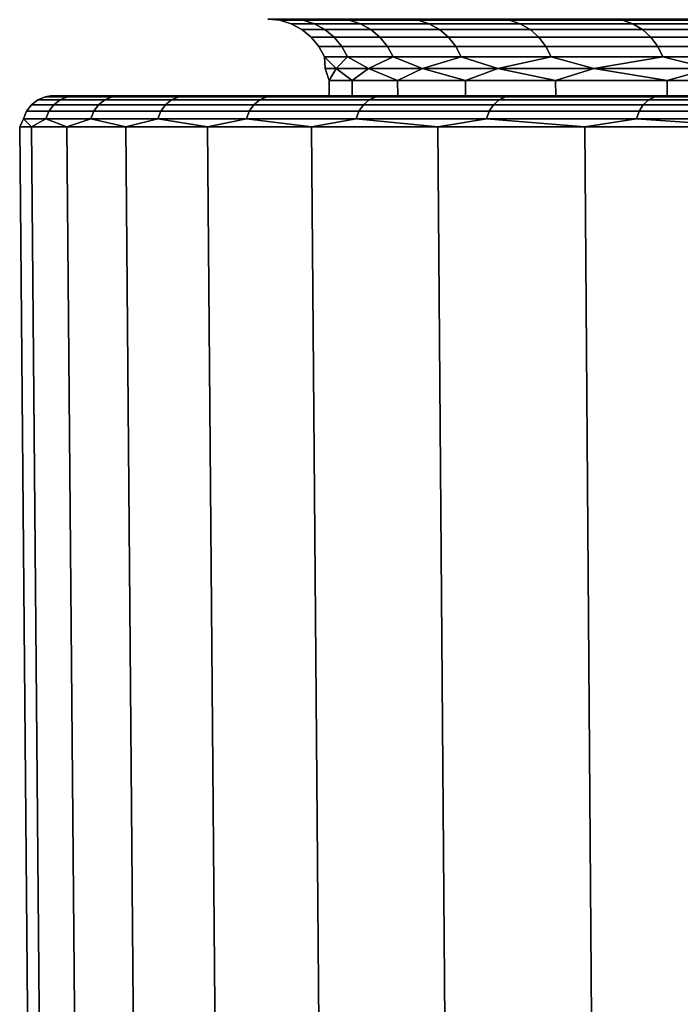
# Model space of a CAD drawing. Header units: metres. Extents: x -109 to 109, y -100 to 76.
# Tile 98 of 256: x -25 to -20.69, y -69.62 to -63.2. Entities that reach past the tile are written whole.
import ezdxf

# ---------------------------------------------------------------- set-up
doc = ezdxf.new("R2010")
doc.units = ezdxf.units.M
doc.layers.add('solid_21062310', color=7, linetype='CONTINUOUS')

msp = doc.modelspace()

# ---------------------------------------------------------------- linework, layer by layer
at = {"layer": 'solid_21062310'}
for points in [[(-23.303511, -63.207596, -3.558331), (-23.15238, -63.207596, -1.686223), (-23.229164, -63.200001, -1.675031), (-23.380997, -63.200001, -3.554597)], [(-23.303511, -63.207596, -5.43653), (-23.303511, -63.207596, -3.558331), (-23.380997, -63.200001, -3.554597), (-23.380997, -63.200001, -5.440253)], [(-23.303511, -63.207596, -5.43653), (-23.380997, -63.200001, -5.440253), (-23.229164, -63.200001, -7.31982), (-23.15238, -63.207596, -7.308639)], [(-23.303511, -63.207596, -5.43653), (-23.15238, -63.207596, -7.308639), (-23.077791, -63.230297, -7.299582), (-23.228436, -63.230297, -5.433505)], [(-23.303511, -63.207596, -3.558331), (-23.303511, -63.207596, -5.43653), (-23.228436, -63.230297, -5.433505), (-23.228436, -63.230297, -3.561357)], [(-23.15238, -63.207596, -1.686223), (-23.303511, -63.207596, -3.558331), (-23.228436, -63.230297, -3.561357), (-23.077791, -63.230297, -1.69528)], [(-23.15238, -63.207596, -1.686223), (-22.851095, -63.207596, 0.167654), (-22.926468, -63.200001, 0.18627), (-23.229164, -63.200001, -1.675031)], [(-23.15238, -63.207596, -7.308639), (-23.229164, -63.200001, -7.31982), (-22.92647, -63.200001, -9.181121), (-22.851095, -63.207596, -9.162516)], [(-23.228436, -63.230297, -5.433505), (-23.077791, -63.230297, -7.299582), (-23.009039, -63.267239, -7.291234), (-23.159235, -63.267239, -5.430716)], [(-23.228436, -63.230297, -3.561357), (-23.228436, -63.230297, -5.433505), (-23.159235, -63.267239, -5.430716), (-23.159235, -63.267239, -3.564146)], [(-23.077791, -63.230297, -1.69528), (-23.228436, -63.230297, -3.561357), (-23.159235, -63.267239, -3.564146), (-23.009039, -63.267239, -1.703628)], [(-23.15238, -63.207596, -7.308639), (-22.851095, -63.207596, -9.162516), (-22.777477, -63.230297, -9.147486), (-23.077791, -63.230297, -7.299582)], [(-22.851095, -63.207596, 0.167654), (-23.15238, -63.207596, -1.686223), (-23.077791, -63.230297, -1.69528), (-22.777477, -63.230297, 0.152624)], [(-23.077791, -63.230297, -7.299582), (-22.777477, -63.230297, -9.147486), (-22.70962, -63.267239, -9.133633), (-23.009039, -63.267239, -7.291234)], [(-22.777477, -63.230297, 0.152624), (-23.077791, -63.230297, -1.69528), (-23.009039, -63.267239, -1.703628), (-22.70962, -63.267239, 0.138771)], [(-22.851095, -63.207596, -9.162516), (-22.92647, -63.200001, -9.181121), (-22.474894, -63.200001, -11.011961), (-22.401613, -63.207596, -10.986137)], [(-22.851095, -63.207596, 0.167654), (-22.401613, -63.207596, 1.991275), (-22.47489, -63.200001, 2.01711), (-22.926468, -63.200001, 0.18627)], [(-22.851095, -63.207596, -9.162516), (-22.401613, -63.207596, -10.986137), (-22.329443, -63.230297, -10.965233), (-22.777477, -63.230297, -9.147486)], [(-22.401613, -63.207596, 1.991275), (-22.851095, -63.207596, 0.167654), (-22.777477, -63.230297, 0.152624), (-22.329443, -63.230297, 1.970371)], [(-22.777477, -63.230297, -9.147486), (-22.329443, -63.230297, -10.965233), (-22.26292, -63.267239, -10.945965), (-22.70962, -63.267239, -9.133633)], [(-22.329443, -63.230297, 1.970371), (-22.777477, -63.230297, 0.152624), (-22.70962, -63.267239, 0.138771), (-22.26292, -63.267239, 1.951103)], [(-22.401613, -63.207596, -10.986137), (-22.474894, -63.200001, -11.011961), (-21.877384, -63.200001, -12.800441), (-21.806847, -63.207596, -12.767677)], [(-22.401613, -63.207596, 1.991275), (-21.806847, -63.207596, 3.772815), (-21.87738, -63.200001, 3.805589), (-22.47489, -63.200001, 2.01711)], [(-22.401613, -63.207596, -10.986137), (-21.806847, -63.207596, -12.767677), (-21.736593, -63.230297, -12.741034), (-22.329443, -63.230297, -10.965233)], [(-21.806847, -63.207596, 3.772815), (-22.401613, -63.207596, 1.991275), (-22.329443, -63.230297, 1.970371), (-21.736593, -63.230297, 3.746171)], [(-22.329443, -63.230297, -10.965233), (-21.736593, -63.230297, -12.741034), (-21.671837, -63.267239, -12.716475), (-22.26292, -63.267239, -10.945965)], [(-21.736593, -63.230297, 3.746171), (-22.329443, -63.230297, 1.970371), (-22.26292, -63.267239, 1.951103), (-21.671837, -63.267239, 3.721613)], [(-21.806847, -63.207596, -12.767677), (-21.877384, -63.200001, -12.800441), (-21.13781, -63.200001, -14.535008), (-21.070656, -63.207596, -14.495582)], [(-21.806847, -63.207596, 3.772815), (-21.070656, -63.207596, 5.50072), (-21.137804, -63.200001, 5.540157), (-21.87738, -63.200001, 3.805589)], [(-21.806847, -63.207596, -12.767677), (-21.070656, -63.207596, -14.495582), (-21.002773, -63.230297, -14.463371), (-21.736593, -63.230297, -12.741034)], [(-21.070656, -63.207596, 5.50072), (-21.806847, -63.207596, 3.772815), (-21.736593, -63.230297, 3.746171), (-21.002773, -63.230297, 5.468509)], [(-21.736593, -63.230297, -12.741034), (-21.002773, -63.230297, -14.463371), (-20.940205, -63.267239, -14.433681), (-21.671837, -63.267239, -12.716475)], [(-21.002773, -63.230297, 5.468509), (-21.736593, -63.230297, 3.746171), (-21.671837, -63.267239, 3.721613), (-20.940205, -63.267239, 5.438819)], [(-21.070656, -63.207596, -14.495582), (-21.13781, -63.200001, -14.535008), (-20.260929, -63.200001, -16.20447), (-20.197813, -63.207596, -16.158644)], [(-21.070656, -63.207596, 5.50072), (-20.197813, -63.207596, 7.163782), (-20.260923, -63.200001, 7.209619), (-21.137804, -63.200001, 5.540157)], [(-21.070656, -63.207596, -14.495582), (-20.197813, -63.207596, -16.158644), (-20.132744, -63.230297, -16.121077), (-21.002773, -63.230297, -14.463371)], [(-20.197813, -63.207596, 7.163782), (-21.070656, -63.207596, 5.50072), (-21.002773, -63.230297, 5.468509), (-20.132744, -63.230297, 7.126214)], [(-21.002773, -63.230297, -14.463371), (-20.132744, -63.230297, -16.121077), (-20.072765, -63.267239, -16.086447), (-20.940205, -63.267239, -14.433681)], [(-20.132744, -63.230297, 7.126214), (-21.002773, -63.230297, 5.468509), (-20.940205, -63.267239, 5.438819), (-20.072765, -63.267239, 7.091586)], [(-23.159235, -63.267239, -5.430716), (-23.009039, -63.267239, -7.291234), (-22.948772, -63.31699, -7.283916), (-23.098576, -63.31699, -5.428272)], [(-23.159235, -63.267239, -3.564146), (-23.159235, -63.267239, -5.430716), (-23.098576, -63.31699, -5.428272), (-23.098576, -63.31699, -3.56659)], [(-23.009039, -63.267239, -1.703628), (-23.159235, -63.267239, -3.564146), (-23.098576, -63.31699, -3.56659), (-22.948772, -63.31699, -1.710945)], [(-23.098576, -63.31699, -5.428272), (-22.948772, -63.31699, -7.283916), (-22.899311, -63.37764, -7.277911), (-23.048792, -63.37764, -5.426265)], [(-23.098576, -63.31699, -3.56659), (-23.098576, -63.31699, -5.428272), (-23.048792, -63.37764, -5.426265), (-23.048792, -63.37764, -3.568596)], [(-22.948772, -63.31699, -1.710945), (-23.098576, -63.31699, -3.56659), (-23.048792, -63.37764, -3.568596), (-22.899311, -63.37764, -1.716951)], [(-23.009039, -63.267239, -7.291234), (-22.70962, -63.267239, -9.133633), (-22.650137, -63.31699, -9.12149), (-22.948772, -63.31699, -7.283916)], [(-22.70962, -63.267239, 0.138771), (-23.009039, -63.267239, -1.703628), (-22.948772, -63.31699, -1.710945), (-22.650139, -63.31699, 0.126628)], [(-22.948772, -63.31699, -7.283916), (-22.650137, -63.31699, -9.12149), (-22.60132, -63.37764, -9.111524), (-22.899311, -63.37764, -7.277911)], [(-22.650139, -63.31699, 0.126628), (-22.948772, -63.31699, -1.710945), (-22.899311, -63.37764, -1.716951), (-22.60132, -63.37764, 0.116662)], [(-22.70962, -63.267239, -9.133633), (-22.26292, -63.267239, -10.945965), (-22.204609, -63.31699, -10.929074), (-22.650137, -63.31699, -9.12149)], [(-22.26292, -63.267239, 1.951103), (-22.70962, -63.267239, 0.138771), (-22.650139, -63.31699, 0.126628), (-22.204609, -63.31699, 1.934212)], [(-22.204609, -63.31699, 1.934212), (-22.650139, -63.31699, 0.126628), (-22.60132, -63.37764, 0.116662), (-22.156752, -63.37764, 1.92035)], [(-22.650137, -63.31699, -9.12149), (-22.204609, -63.31699, -10.929074), (-22.156752, -63.37764, -10.915212), (-22.60132, -63.37764, -9.111524)], [(-22.26292, -63.267239, -10.945965), (-21.671837, -63.267239, -12.716475), (-21.615074, -63.31699, -12.694947), (-22.204609, -63.31699, -10.929074)], [(-21.671837, -63.267239, 3.721613), (-22.26292, -63.267239, 1.951103), (-22.204609, -63.31699, 1.934212), (-21.615074, -63.31699, 3.700085)], [(-22.204609, -63.31699, -10.929074), (-21.615074, -63.31699, -12.694947), (-21.568487, -63.37764, -12.677279), (-22.156752, -63.37764, -10.915212)], [(-21.615074, -63.31699, 3.700085), (-22.204609, -63.31699, 1.934212), (-22.156752, -63.37764, 1.92035), (-21.568487, -63.37764, 3.682417)], [(-21.671837, -63.267239, -12.716475), (-20.940205, -63.267239, -14.433681), (-20.885357, -63.31699, -14.407656), (-21.615074, -63.31699, -12.694947)], [(-20.940205, -63.267239, 5.438819), (-21.671837, -63.267239, 3.721613), (-21.615074, -63.31699, 3.700085), (-20.885357, -63.31699, 5.412794)], [(-21.615074, -63.31699, -12.694947), (-20.885357, -63.31699, -14.407656), (-20.840342, -63.37764, -14.386296), (-21.568487, -63.37764, -12.677279)], [(-20.885357, -63.31699, 5.412794), (-21.615074, -63.31699, 3.700085), (-21.568487, -63.37764, 3.682417), (-20.840342, -63.37764, 5.391435)], [(-20.940205, -63.267239, -14.433681), (-20.072765, -63.267239, -16.086447), (-20.020189, -63.31699, -16.056093), (-20.885357, -63.31699, -14.407656)], [(-20.072765, -63.267239, 7.091586), (-20.940205, -63.267239, 5.438819), (-20.885357, -63.31699, 5.412794), (-20.020189, -63.31699, 7.061231)], [(-20.885357, -63.31699, -14.407656), (-20.020189, -63.31699, -16.056093), (-19.977041, -63.37764, -16.031181), (-20.840342, -63.37764, -14.386296)], [(-20.020189, -63.31699, 7.061231), (-20.885357, -63.31699, 5.412794), (-20.840342, -63.37764, 5.391435), (-19.977041, -63.37764, 7.036319)], [(-23.048792, -63.37764, -5.426265), (-22.899311, -63.37764, -7.277911), (-22.86256, -63.446854, -7.273448), (-23.011801, -63.446854, -5.424775)], [(-23.048792, -63.37764, -3.568596), (-23.048792, -63.37764, -5.426265), (-23.011801, -63.446854, -5.424775), (-23.011801, -63.446854, -3.570087)], [(-22.899311, -63.37764, -1.716951), (-23.048792, -63.37764, -3.568596), (-23.011801, -63.446854, -3.570087), (-22.86256, -63.446854, -1.721413)], [(-22.899311, -63.37764, -7.277911), (-22.60132, -63.37764, -9.111524), (-22.565048, -63.446854, -9.104118), (-22.86256, -63.446854, -7.273448)], [(-22.60132, -63.37764, 0.116662), (-22.899311, -63.37764, -1.716951), (-22.86256, -63.446854, -1.721413), (-22.565048, -63.446854, 0.109256)], [(-22.60132, -63.37764, -9.111524), (-22.156752, -63.37764, -10.915212), (-22.121191, -63.446854, -10.904912), (-22.565048, -63.446854, -9.104118)], [(-22.156752, -63.37764, 1.92035), (-22.60132, -63.37764, 0.116662), (-22.565048, -63.446854, 0.109256), (-22.121191, -63.446854, 1.91005)], [(-22.156752, -63.37764, -10.915212), (-21.568487, -63.37764, -12.677279), (-21.533871, -63.446854, -12.664151), (-22.121191, -63.446854, -10.904912)], [(-21.568487, -63.37764, 3.682417), (-22.156752, -63.37764, 1.92035), (-22.121191, -63.446854, 1.91005), (-21.533871, -63.446854, 3.669289)], [(-21.568487, -63.37764, -12.677279), (-20.840342, -63.37764, -14.386296), (-20.806896, -63.446854, -14.370425), (-21.533871, -63.446854, -12.664151)], [(-20.840342, -63.37764, 5.391435), (-21.568487, -63.37764, 3.682417), (-21.533871, -63.446854, 3.669289), (-20.806896, -63.446854, 5.375564)], [(-20.840342, -63.37764, -14.386296), (-19.977041, -63.37764, -16.031181), (-19.944979, -63.446854, -16.012671), (-20.806896, -63.446854, -14.370425)], [(-19.977041, -63.37764, 7.036319), (-20.840342, -63.37764, 5.391435), (-20.806896, -63.446854, 5.375564), (-19.944979, -63.446854, 7.017808)], [(-23.011801, -63.446854, -5.424775), (-22.93676, -63.521965, -6.302593), (-23.007687, -63.521965, -4.497431)], [(-23.011801, -63.446854, -5.424775), (-22.86256, -63.446854, -7.273448), (-22.93676, -63.521965, -6.302593)], [(-23.011801, -63.446854, -3.570087), (-23.007687, -63.521965, -4.497431), (-22.93676, -63.521965, -2.692269)], [(-23.011801, -63.446854, -3.570087), (-23.011801, -63.446854, -5.424775), (-23.007687, -63.521965, -4.497431)], [(-22.86256, -63.446854, -1.721413), (-23.011801, -63.446854, -3.570087), (-22.93676, -63.521965, -2.692269)], [(-22.86256, -63.446854, -7.273448), (-22.724422, -63.521965, -8.096626), (-22.93676, -63.521965, -6.302593)], [(-22.86256, -63.446854, -1.721413), (-22.93676, -63.521965, -2.692269), (-22.724422, -63.521965, -0.898236)], [(-22.86256, -63.446854, -7.273448), (-22.565048, -63.446854, -9.104118), (-22.724422, -63.521965, -8.096626)], [(-22.565048, -63.446854, 0.109256), (-22.86256, -63.446854, -1.721413), (-22.724422, -63.521965, -0.898236)], [(-22.565048, -63.446854, -9.104118), (-22.371983, -63.521965, -9.868468), (-22.724422, -63.521965, -8.096626)], [(-22.565048, -63.446854, 0.109256), (-22.724422, -63.521965, -0.898236), (-22.371983, -63.521965, 0.873607)], [(-22.565048, -63.446854, -9.104118), (-22.121191, -63.446854, -10.904912), (-22.371983, -63.521965, -9.868468)], [(-22.121191, -63.446854, 1.91005), (-22.565048, -63.446854, 0.109256), (-22.371983, -63.521965, 0.873607)], [(-22.121191, -63.446854, -10.904912), (-21.881609, -63.521965, -11.607197), (-22.371983, -63.521965, -9.868468)], [(-22.121191, -63.446854, 1.91005), (-22.371983, -63.521965, 0.873607), (-21.881609, -63.521965, 2.612335)], [(-22.121191, -63.446854, -10.904912), (-21.533871, -63.446854, -12.664151), (-21.881609, -63.521965, -11.607197)], [(-21.533871, -63.446854, 3.669289), (-22.121191, -63.446854, 1.91005), (-21.881609, -63.521965, 2.612335)], [(-21.533871, -63.446854, -12.664151), (-21.25633, -63.521965, -13.302091), (-21.881609, -63.521965, -11.607197)], [(-21.533871, -63.446854, 3.669289), (-21.881609, -63.521965, 2.612335), (-21.25633, -63.521965, 4.30723)], [(-21.533871, -63.446854, -12.664151), (-20.806896, -63.446854, -14.370425), (-21.25633, -63.521965, -13.302091)], [(-20.806896, -63.446854, 5.375564), (-21.533871, -63.446854, 3.669289), (-21.25633, -63.521965, 4.30723)], [(-20.806896, -63.446854, -14.370425), (-20.499998, -63.521965, -14.942701), (-21.25633, -63.521965, -13.302091)], [(-20.806896, -63.446854, 5.375564), (-21.25633, -63.521965, 4.30723), (-20.499998, -63.521965, 5.94784)], [(-20.806896, -63.446854, -14.370425), (-19.944979, -63.446854, -16.012671), (-20.499998, -63.521965, -14.942701)], [(-19.944979, -63.446854, 7.017808), (-20.806896, -63.446854, 5.375564), (-20.499998, -63.521965, 5.94784)], [(-23.007687, -63.521965, -4.497431), (-22.981346, -63.599998, -5.423547), (-22.981346, -63.599998, -3.571314)], [(-23.007687, -63.521965, -4.497431), (-22.93676, -63.521965, -6.302593), (-22.981346, -63.599998, -5.423547)], [(-22.93676, -63.521965, -2.692269), (-23.007687, -63.521965, -4.497431), (-22.981346, -63.599998, -3.571314)], [(-22.93676, -63.521965, -6.302593), (-22.832304, -63.599998, -7.269774), (-22.981346, -63.599998, -5.423547)], [(-22.93676, -63.521965, -2.692269), (-22.981346, -63.599998, -3.571314), (-22.832304, -63.599998, -1.725088)], [(-22.93676, -63.521965, -6.302593), (-22.724422, -63.521965, -8.096626), (-22.832304, -63.599998, -7.269774)], [(-22.724422, -63.521965, -0.898236), (-22.93676, -63.521965, -2.692269), (-22.832304, -63.599998, -1.725088)], [(-22.724422, -63.521965, -8.096626), (-22.535185, -63.599998, -9.098022), (-22.832304, -63.599998, -7.269774)], [(-22.724422, -63.521965, -0.898236), (-22.832304, -63.599998, -1.725088), (-22.535185, -63.599998, 0.10316)], [(-22.724422, -63.521965, -8.096626), (-22.371983, -63.521965, -9.868468), (-22.535185, -63.599998, -9.098022)], [(-22.371983, -63.521965, 0.873607), (-22.724422, -63.521965, -0.898236), (-22.535185, -63.599998, 0.10316)], [(-22.371983, -63.521965, -9.868468), (-22.091917, -63.599998, -10.896433), (-22.535185, -63.599998, -9.098022)], [(-22.371983, -63.521965, 0.873607), (-22.535185, -63.599998, 0.10316), (-22.091917, -63.599998, 1.901571)], [(-22.371983, -63.521965, -9.868468), (-21.881609, -63.521965, -11.607197), (-22.091917, -63.599998, -10.896433)], [(-21.881609, -63.521965, 2.612335), (-22.371983, -63.521965, 0.873607), (-22.091917, -63.599998, 1.901571)], [(-21.881609, -63.521965, -11.607197), (-21.505373, -63.599998, -12.653344), (-22.091917, -63.599998, -10.896433)], [(-21.881609, -63.521965, 2.612335), (-22.091917, -63.599998, 1.901571), (-21.505373, -63.599998, 3.658482)], [(-21.881609, -63.521965, -11.607197), (-21.25633, -63.521965, -13.302091), (-21.505373, -63.599998, -12.653344)], [(-21.25633, -63.521965, 4.30723), (-21.881609, -63.521965, 2.612335), (-21.505373, -63.599998, 3.658482)], [(-21.25633, -63.521965, -13.302091), (-20.77936, -63.599998, -14.357361), (-21.505373, -63.599998, -12.653344)], [(-21.25633, -63.521965, 4.30723), (-21.505373, -63.599998, 3.658482), (-20.77936, -63.599998, 5.362499)], [(-21.25633, -63.521965, -13.302091), (-20.499998, -63.521965, -14.942701), (-20.77936, -63.599998, -14.357361)], [(-20.499998, -63.521965, 5.94784), (-21.25633, -63.521965, 4.30723), (-20.77936, -63.599998, 5.362499)], [(-20.499998, -63.521965, -14.942701), (-19.918583, -63.599998, -15.997433), (-20.77936, -63.599998, -14.357361)], [(-20.499998, -63.521965, 5.94784), (-20.77936, -63.599998, 5.362499), (-19.918583, -63.599998, 7.002571)], [(-22.832304, -63.599998, -1.725088), (-22.981346, -63.599998, -3.571314), (-22.98085, -63.700001, -3.569192), (-22.832399, -63.700001, -1.727274)], [(-22.981346, -63.599998, -3.571314), (-22.981346, -63.599998, -5.423547), (-22.98085, -63.700001, -5.42567), (-22.98085, -63.700001, -3.569192)], [(-22.981346, -63.599998, -5.423547), (-22.832304, -63.599998, -7.269774), (-22.832399, -63.700001, -7.267588), (-22.98085, -63.700001, -5.42567)], [(-22.535185, -63.599998, 0.10316), (-22.832304, -63.599998, -1.725088), (-22.832399, -63.700001, -1.727274), (-22.534399, -63.700001, 0.104075)], [(-22.832304, -63.599998, -7.269774), (-22.535185, -63.599998, -9.098022), (-22.534399, -63.700001, -9.098937), (-22.832399, -63.700001, -7.267588)], [(-22.091917, -63.599998, 1.901571), (-22.535185, -63.599998, 0.10316), (-22.534399, -63.700001, 0.104075), (-22.09207, -63.700001, 1.901019)], [(-22.535185, -63.599998, -9.098022), (-22.091917, -63.599998, -10.896433), (-22.09207, -63.700001, -10.895881), (-22.534399, -63.700001, -9.098937)], [(-21.505373, -63.599998, 3.658482), (-22.091917, -63.599998, 1.901571), (-22.09207, -63.700001, 1.901019), (-21.504959, -63.700001, 3.657828)], [(-22.091917, -63.599998, -10.896433), (-21.505373, -63.599998, -12.653344), (-21.504959, -63.700001, -12.65269), (-22.09207, -63.700001, -10.895881)], [(-20.77936, -63.599998, 5.362499), (-21.505373, -63.599998, 3.658482), (-21.504959, -63.700001, 3.657828), (-20.778524, -63.700001, 5.364061)], [(-21.505373, -63.599998, -12.653344), (-20.77936, -63.599998, -14.357361), (-20.778524, -63.700001, -14.358923), (-21.504959, -63.700001, -12.65269)], [(-19.918583, -63.599998, 7.002571), (-20.77936, -63.599998, 5.362499), (-20.778524, -63.700001, 5.364061), (-19.919054, -63.700001, 7.000765)], [(-20.77936, -63.599998, -14.357361), (-19.918583, -63.599998, -15.997433), (-19.919054, -63.700001, -15.995627), (-20.778524, -63.700001, -14.358923)], [(-24.831852, -63.706837, -5.449257), (-24.686131, -63.706837, -7.347324), (-24.734335, -63.727009, -7.352889), (-24.880342, -63.727009, -5.451116)], [(-24.831852, -63.706837, -3.545605), (-24.831852, -63.706837, -5.449257), (-24.880342, -63.727009, -5.451116), (-24.880342, -63.727009, -3.543746)], [(-24.686131, -63.706837, -1.647538), (-24.831852, -63.706837, -3.545605), (-24.880342, -63.727009, -3.543746), (-24.734335, -63.727009, -1.641973)], [(-24.831852, -63.706837, -3.545605), (-24.721302, -63.700001, -2.552142), (-24.798246, -63.700001, -4.497427)], [(-24.686131, -63.706837, -1.647538), (-24.721302, -63.700001, -2.552142), (-24.831852, -63.706837, -3.545605)], [(-24.831852, -63.706837, -5.449257), (-24.798246, -63.700001, -4.497427), (-24.721302, -63.700001, -6.442713)], [(-24.831852, -63.706837, -3.545605), (-24.798246, -63.700001, -4.497427), (-24.831852, -63.706837, -5.449257)], [(-24.831852, -63.706837, -5.449257), (-24.721302, -63.700001, -6.442713), (-24.686131, -63.706837, -7.347324)], [(-24.721302, -63.700001, -6.442713), (-24.798246, -63.700001, -4.497427), (-24.721302, -63.700001, -2.552142)], [(-24.686131, -63.706837, -7.347324), (-24.395538, -63.706837, -9.228667), (-24.443176, -63.727009, -9.237906), (-24.734335, -63.727009, -7.352889)], [(-24.395538, -63.706837, 0.233805), (-24.686131, -63.706837, -1.647538), (-24.734335, -63.727009, -1.641973), (-24.443176, -63.727009, 0.243044)], [(-24.721302, -63.700001, -6.442713), (-24.721302, -63.700001, -2.552142), (-24.492552, -63.700001, -0.616133)], [(-24.686131, -63.706837, -1.647538), (-24.492552, -63.700001, -0.616133), (-24.721302, -63.700001, -2.552142)], [(-24.492554, -63.700001, -8.378721), (-24.721302, -63.700001, -6.442713), (-24.492552, -63.700001, -0.616133)], [(-24.686131, -63.706837, -7.347324), (-24.721302, -63.700001, -6.442713), (-24.492554, -63.700001, -8.378721)], [(-24.395538, -63.706837, 0.233805), (-24.492552, -63.700001, -0.616133), (-24.686131, -63.706837, -1.647538)], [(-24.686131, -63.706837, -7.347324), (-24.492554, -63.700001, -8.378721), (-24.395538, -63.706837, -9.228667)], [(-24.492554, -63.700001, -8.378721), (-24.492552, -63.700001, -0.616133), (-24.112829, -63.700001, 1.290693)], [(-24.112831, -63.700001, -10.285548), (-24.492554, -63.700001, -8.378721), (-24.112829, -63.700001, 1.290693)], [(-24.395538, -63.706837, -9.228667), (-24.492554, -63.700001, -8.378721), (-24.112831, -63.700001, -10.285548)], [(-24.395538, -63.706837, 0.233805), (-24.112829, -63.700001, 1.290693), (-24.492552, -63.700001, -0.616133)], [(-24.395538, -63.706837, -9.228667), (-23.961784, -63.706837, -11.082245), (-24.008575, -63.727009, -11.095103), (-24.443176, -63.727009, -9.237906)], [(-23.961784, -63.706837, 2.087383), (-24.395538, -63.706837, 0.233805), (-24.443176, -63.727009, 0.243044), (-24.008575, -63.727009, 2.100241)], [(-23.961784, -63.706837, 2.087383), (-24.112829, -63.700001, 1.290693), (-24.395538, -63.706837, 0.233805)], [(-24.395538, -63.706837, -9.228667), (-24.112831, -63.700001, -10.285548), (-23.961784, -63.706837, -11.082245)], [(-24.112831, -63.700001, -10.285548), (-24.112829, -63.700001, 1.290693), (-23.583395, -63.700001, 3.168444)], [(-23.583397, -63.700001, -12.163299), (-24.112831, -63.700001, -10.285548), (-23.583395, -63.700001, 3.168444)], [(-23.961784, -63.706837, -11.082245), (-24.112831, -63.700001, -10.285548), (-23.583397, -63.700001, -12.163299)], [(-23.961784, -63.706837, 2.087383), (-23.583395, -63.700001, 3.168444), (-24.112829, -63.700001, 1.290693)], [(-23.961784, -63.706837, -11.082245), (-23.387413, -63.706837, -12.897181), (-23.433083, -63.727009, -12.913583), (-24.008575, -63.727009, -11.095103)], [(-23.387413, -63.706837, 3.902318), (-23.961784, -63.706837, 2.087383), (-24.008575, -63.727009, 2.100241), (-23.433083, -63.727009, 3.918721)], [(-23.387413, -63.706837, 3.902318), (-23.583395, -63.700001, 3.168444), (-23.961784, -63.706837, 2.087383)], [(-23.961784, -63.706837, -11.082245), (-23.583397, -63.700001, -12.163299), (-23.387413, -63.706837, -12.897181)], [(-23.583397, -63.700001, -12.163299), (-22.98085, -63.700001, -3.569192), (-22.98085, -63.700001, -5.42567)], [(-23.583395, -63.700001, 3.168444), (-22.910675, -63.700001, 4.991459), (-22.98085, -63.700001, -3.569192), (-23.583397, -63.700001, -12.163299)], [(-23.583397, -63.700001, -12.163299), (-22.98085, -63.700001, -5.42567), (-22.832399, -63.700001, -7.267588), (-22.910677, -63.700001, -13.986315)], [(-23.387413, -63.706837, -12.897181), (-23.583397, -63.700001, -12.163299), (-22.910677, -63.700001, -13.986315)], [(-23.387413, -63.706837, 3.902318), (-22.910675, -63.700001, 4.991459), (-23.583395, -63.700001, 3.168444)], [(-23.387413, -63.706837, -12.897181), (-22.675795, -63.706837, -14.662823), (-22.720076, -63.727009, -14.682673), (-23.433083, -63.727009, -12.913583)], [(-22.675795, -63.706837, 5.667961), (-23.387413, -63.706837, 3.902318), (-23.433083, -63.727009, 3.918721), (-22.720076, -63.727009, 5.687811)], [(-22.675795, -63.706837, 5.667961), (-22.910675, -63.700001, 4.991459), (-23.387413, -63.706837, 3.902318)], [(-23.387413, -63.706837, -12.897181), (-22.910677, -63.700001, -13.986315), (-22.675795, -63.706837, -14.662823)], [(-22.910675, -63.700001, 4.991459), (-22.832399, -63.700001, -1.727274), (-22.98085, -63.700001, -3.569192)], [(-22.910677, -63.700001, -13.986315), (-22.832399, -63.700001, -7.267588), (-22.534399, -63.700001, -9.098937)], [(-22.910677, -63.700001, -13.986315), (-22.534399, -63.700001, -9.098937), (-22.09207, -63.700001, -10.895881), (-22.093615, -63.700001, -15.758267)], [(-22.675795, -63.706837, -14.662823), (-22.910677, -63.700001, -13.986315), (-22.093615, -63.700001, -15.758267)], [(-22.910675, -63.700001, 4.991459), (-22.093611, -63.700001, 6.763412), (-22.534399, -63.700001, 0.104075), (-22.832399, -63.700001, -1.727274)], [(-22.675795, -63.706837, 5.667961), (-22.093611, -63.700001, 6.763412), (-22.910675, -63.700001, 4.991459)], [(-22.675795, -63.706837, -14.662823), (-21.831106, -63.706837, -16.368811), (-21.873737, -63.727009, -16.391993), (-22.720076, -63.727009, -14.682673)], [(-21.831106, -63.706837, 7.373949), (-22.675795, -63.706837, 5.667961), (-22.720076, -63.727009, 5.687811), (-21.873737, -63.727009, 7.39713)], [(-21.831106, -63.706837, 7.373949), (-22.093611, -63.700001, 6.763412), (-22.675795, -63.706837, 5.667961)], [(-22.675795, -63.706837, -14.662823), (-22.093615, -63.700001, -15.758267), (-21.831106, -63.706837, -16.368811)], [(-22.093611, -63.700001, 6.763412), (-22.09207, -63.700001, 1.901019), (-22.534399, -63.700001, 0.104075)], [(-22.093615, -63.700001, -15.758267), (-22.09207, -63.700001, -10.895881), (-21.504959, -63.700001, -12.65269)], [(-22.093615, -63.700001, -15.758267), (-21.504959, -63.700001, -12.65269), (-20.778524, -63.700001, -14.358923), (-21.144073, -63.700001, -17.454062)], [(-21.831106, -63.706837, -16.368811), (-22.093615, -63.700001, -15.758267), (-21.144073, -63.700001, -17.454062)], [(-22.093611, -63.700001, 6.763412), (-21.14407, -63.700001, 8.459207), (-21.504959, -63.700001, 3.657828), (-22.09207, -63.700001, 1.901019)], [(-21.831106, -63.706837, 7.373949), (-21.14407, -63.700001, 8.459207), (-22.093611, -63.700001, 6.763412)], [(-21.831106, -63.706837, -16.368811), (-20.858305, -63.706837, -18.005133), (-20.899036, -63.727009, -18.031509), (-21.873737, -63.727009, -16.391993)], [(-20.858305, -63.706837, 9.010271), (-21.831106, -63.706837, 7.373949), (-21.873737, -63.727009, 7.39713), (-20.899036, -63.727009, 9.036648)], [(-20.858305, -63.706837, 9.010271), (-21.14407, -63.700001, 8.459207), (-21.831106, -63.706837, 7.373949)], [(-21.831106, -63.706837, -16.368811), (-21.144073, -63.700001, -17.454062), (-20.858305, -63.706837, -18.005133)], [(-21.14407, -63.700001, 8.459207), (-20.778524, -63.700001, 5.364061), (-21.504959, -63.700001, 3.657828)], [(-21.144073, -63.700001, -17.454062), (-20.778524, -63.700001, -14.358923), (-19.919054, -63.700001, -15.995627), (-20.060131, -63.700001, -19.075481)], [(-20.858305, -63.706837, -18.005133), (-21.144073, -63.700001, -17.454062), (-20.060131, -63.700001, -19.075481)], [(-21.14407, -63.700001, 8.459207), (-20.060127, -63.700001, 10.080626), (-19.919054, -63.700001, 7.000765), (-20.778524, -63.700001, 5.364061)], [(-20.858305, -63.706837, 9.010271), (-20.060127, -63.700001, 10.080626), (-21.14407, -63.700001, 8.459207)], [(-20.858305, -63.706837, -18.005133), (-19.763098, -63.706837, -19.562185), (-19.801689, -63.727009, -19.591604), (-20.899036, -63.727009, -18.031509)], [(-19.763098, -63.706837, 10.567324), (-20.858305, -63.706837, 9.010271), (-20.899036, -63.727009, 9.036648), (-19.801689, -63.727009, 10.596742)], [(-19.763098, -63.706837, 10.567324), (-20.060127, -63.700001, 10.080626), (-20.858305, -63.706837, 9.010271)], [(-20.858305, -63.706837, -18.005133), (-20.060131, -63.700001, -19.075481), (-19.763098, -63.706837, -19.562185)], [(-24.921907, -63.759121, -5.452709), (-24.775656, -63.759121, -7.35766), (-24.807241, -63.800964, -7.361306), (-24.95368, -63.800964, -5.453927)], [(-24.921907, -63.759121, -3.542153), (-24.921907, -63.759121, -5.452709), (-24.95368, -63.800964, -5.453927), (-24.95368, -63.800964, -3.540935)], [(-24.775656, -63.759121, -1.637202), (-24.921907, -63.759121, -3.542153), (-24.95368, -63.800964, -3.540935), (-24.807241, -63.800964, -1.633556)], [(-24.880342, -63.727009, -5.451116), (-24.734335, -63.727009, -7.352889), (-24.775656, -63.759121, -7.35766), (-24.921907, -63.759121, -5.452709)], [(-24.880342, -63.727009, -3.543746), (-24.880342, -63.727009, -5.451116), (-24.921907, -63.759121, -5.452709), (-24.921907, -63.759121, -3.542153)], [(-24.734335, -63.727009, -1.641973), (-24.880342, -63.727009, -3.543746), (-24.921907, -63.759121, -3.542153), (-24.775656, -63.759121, -1.637202)], [(-24.775656, -63.759121, -7.35766), (-24.484011, -63.759121, -9.245825), (-24.515224, -63.800964, -9.251879), (-24.807241, -63.800964, -7.361306)], [(-24.484011, -63.759121, 0.250963), (-24.775656, -63.759121, -1.637202), (-24.807241, -63.800964, -1.633556), (-24.515224, -63.800964, 0.257017)], [(-24.734335, -63.727009, -7.352889), (-24.443176, -63.727009, -9.237906), (-24.484011, -63.759121, -9.245825), (-24.775656, -63.759121, -7.35766)], [(-24.443176, -63.727009, 0.243044), (-24.734335, -63.727009, -1.641973), (-24.775656, -63.759121, -1.637202), (-24.484011, -63.759121, 0.250963)], [(-24.484011, -63.759121, -9.245825), (-24.048685, -63.759121, -11.106125), (-24.079344, -63.800964, -11.114551), (-24.515224, -63.800964, -9.251879)], [(-24.048685, -63.759121, 2.111263), (-24.484011, -63.759121, 0.250963), (-24.515224, -63.800964, 0.257017), (-24.079344, -63.800964, 2.119689)], [(-24.443176, -63.727009, -9.237906), (-24.008575, -63.727009, -11.095103), (-24.048685, -63.759121, -11.106125), (-24.484011, -63.759121, -9.245825)], [(-24.008575, -63.727009, 2.100241), (-24.443176, -63.727009, 0.243044), (-24.484011, -63.759121, 0.250963), (-24.048685, -63.759121, 2.111263)], [(-24.048685, -63.759121, -11.106125), (-23.472231, -63.759121, -12.927643), (-23.502153, -63.800964, -12.93839), (-24.079344, -63.800964, -11.114551)], [(-23.472231, -63.759121, 3.932781), (-24.048685, -63.759121, 2.111263), (-24.079344, -63.800964, 2.119689), (-23.502153, -63.800964, 3.943528)], [(-24.008575, -63.727009, -11.095103), (-23.433083, -63.727009, -12.913583), (-23.472231, -63.759121, -12.927643), (-24.048685, -63.759121, -11.106125)], [(-23.433083, -63.727009, 3.918721), (-24.008575, -63.727009, 2.100241), (-24.048685, -63.759121, 2.111263), (-23.472231, -63.759121, 3.932781)], [(-23.472231, -63.759121, -12.927643), (-22.758032, -63.759121, -14.699689), (-22.787045, -63.800964, -14.712695), (-23.502153, -63.800964, -12.93839)], [(-22.758032, -63.759121, 5.704827), (-23.472231, -63.759121, 3.932781), (-23.502153, -63.800964, 3.943528), (-22.787045, -63.800964, 5.717833)], [(-23.433083, -63.727009, -12.913583), (-22.720076, -63.727009, -14.682673), (-22.758032, -63.759121, -14.699689), (-23.472231, -63.759121, -12.927643)], [(-22.720076, -63.727009, 5.687811), (-23.433083, -63.727009, 3.918721), (-23.472231, -63.759121, 3.932781), (-22.758032, -63.759121, 5.704827)], [(-22.758032, -63.759121, -14.699689), (-21.91028, -63.759121, -16.411863), (-21.938211, -63.800964, -16.427053), (-22.787045, -63.800964, -14.712695)], [(-21.91028, -63.759121, 7.417002), (-22.758032, -63.759121, 5.704827), (-22.787045, -63.800964, 5.717833), (-21.938211, -63.800964, 7.432191)], [(-22.720076, -63.727009, -14.682673), (-21.873737, -63.727009, -16.391993), (-21.91028, -63.759121, -16.411863), (-22.758032, -63.759121, -14.699689)], [(-21.873737, -63.727009, 7.39713), (-22.720076, -63.727009, 5.687811), (-22.758032, -63.759121, 5.704827), (-21.91028, -63.759121, 7.417002)], [(-21.91028, -63.759121, -16.411863), (-20.93395, -63.759121, -18.054119), (-20.960638, -63.800964, -18.071402), (-21.938211, -63.800964, -16.427053)], [(-20.93395, -63.759121, 9.059258), (-21.91028, -63.759121, 7.417002), (-21.938211, -63.800964, 7.432191), (-20.960638, -63.800964, 9.076541)], [(-21.873737, -63.727009, -16.391993), (-20.899036, -63.727009, -18.031509), (-20.93395, -63.759121, -18.054119), (-21.91028, -63.759121, -16.411863)], [(-20.899036, -63.727009, 9.036648), (-21.873737, -63.727009, 7.39713), (-21.91028, -63.759121, 7.417002), (-20.93395, -63.759121, 9.059258)], [(-20.93395, -63.759121, -18.054119), (-19.834772, -63.759121, -19.616819), (-19.860058, -63.800964, -19.636095), (-20.960638, -63.800964, -18.071402)], [(-19.834772, -63.759121, 10.621958), (-20.93395, -63.759121, 9.059258), (-20.960638, -63.800964, 9.076541), (-19.860058, -63.800964, 10.641233)], [(-20.899036, -63.727009, -18.031509), (-19.801689, -63.727009, -19.591604), (-19.834772, -63.759121, -19.616819), (-20.93395, -63.759121, -18.054119)], [(-19.801689, -63.727009, 10.596742), (-20.899036, -63.727009, 9.036648), (-20.93395, -63.759121, 9.059258), (-19.834772, -63.759121, 10.621958)], [(-24.95368, -63.800964, -5.453927), (-24.807241, -63.800964, -7.361306), (-24.82691, -63.849644, -7.363576), (-24.973465, -63.849644, -5.454685)], [(-24.95368, -63.800964, -3.540935), (-24.95368, -63.800964, -5.453927), (-24.973465, -63.849644, -5.454685), (-24.973465, -63.849644, -3.540177)], [(-24.807241, -63.800964, -1.633556), (-24.95368, -63.800964, -3.540935), (-24.973465, -63.849644, -3.540177), (-24.82691, -63.849644, -1.631285)], [(-24.807241, -63.800964, -7.361306), (-24.515224, -63.800964, -9.251879), (-24.534662, -63.849644, -9.255648), (-24.82691, -63.849644, -7.363576)], [(-24.515224, -63.800964, 0.257017), (-24.807241, -63.800964, -1.633556), (-24.82691, -63.849644, -1.631285), (-24.534662, -63.849644, 0.260786)], [(-24.515224, -63.800964, -9.251879), (-24.079344, -63.800964, -11.114551), (-24.098434, -63.849644, -11.119797), (-24.534662, -63.849644, -9.255648)], [(-24.079344, -63.800964, 2.119689), (-24.515224, -63.800964, 0.257017), (-24.534662, -63.849644, 0.260786), (-24.098434, -63.849644, 2.124935)], [(-24.079344, -63.800964, -11.114551), (-23.502153, -63.800964, -12.93839), (-23.520786, -63.849644, -12.945083), (-24.098434, -63.849644, -11.119797)], [(-23.502153, -63.800964, 3.943528), (-24.079344, -63.800964, 2.119689), (-24.098434, -63.849644, 2.124935), (-23.520786, -63.849644, 3.950221)], [(-23.502153, -63.800964, -12.93839), (-22.787045, -63.800964, -14.712695), (-22.805111, -63.849644, -14.720794), (-23.520786, -63.849644, -12.945083)], [(-22.787045, -63.800964, 5.717833), (-23.502153, -63.800964, 3.943528), (-23.520786, -63.849644, 3.950221), (-22.805111, -63.849644, 5.725932)], [(-22.787045, -63.800964, -14.712695), (-21.938211, -63.800964, -16.427053), (-21.955606, -63.849644, -16.43651), (-22.805111, -63.849644, -14.720794)], [(-21.938211, -63.800964, 7.432191), (-22.787045, -63.800964, 5.717833), (-22.805111, -63.849644, 5.725932), (-21.955606, -63.849644, 7.441649)], [(-21.938211, -63.800964, -16.427053), (-20.960638, -63.800964, -18.071402), (-20.977255, -63.849644, -18.082165), (-21.955606, -63.849644, -16.43651)], [(-20.960638, -63.800964, 9.076541), (-21.938211, -63.800964, 7.432191), (-21.955606, -63.849644, 7.441649), (-20.977255, -63.849644, 9.087302)], [(-20.960638, -63.800964, -18.071402), (-19.860058, -63.800964, -19.636095), (-19.875803, -63.849644, -19.648098), (-20.977255, -63.849644, -18.082165)], [(-19.860058, -63.800964, 10.641233), (-20.960638, -63.800964, 9.076541), (-20.977255, -63.849644, 9.087302), (-19.875803, -63.849644, 10.653235)], [(-24.973465, -63.849644, -5.454685), (-24.921179, -63.901745, -6.458772), (-24.99824, -63.901745, -4.497431)], [(-24.973465, -63.849644, -3.540177), (-24.99824, -63.901745, -4.497431), (-24.921179, -63.901745, -2.53609)], [(-24.973465, -63.849644, -3.540177), (-24.973465, -63.849644, -5.454685), (-24.99824, -63.901745, -4.497431)], [(-24.921179, -63.901745, -2.53609), (-24.99824, -63.901745, -4.497431), (-24.889114, -76.406158, -4.49743), (-24.812389, -76.406158, -2.544655)], [(-24.99824, -63.901745, -4.497431), (-24.921179, -63.901745, -6.458772), (-24.812391, -76.406158, -6.450206), (-24.889114, -76.406158, -4.49743)], [(-24.973465, -63.849644, -5.454685), (-24.82691, -63.849644, -7.363576), (-24.921179, -63.901745, -6.458772)], [(-24.82691, -63.849644, -1.631285), (-24.973465, -63.849644, -3.540177), (-24.921179, -63.901745, -2.53609)], [(-24.82691, -63.849644, -7.363576), (-24.69047, -63.901745, -8.40802), (-24.921179, -63.901745, -6.458772)], [(-24.82691, -63.849644, -1.631285), (-24.921179, -63.901745, -2.53609), (-24.69047, -63.901745, -0.586842)], [(-24.69047, -63.901745, -0.586842), (-24.921179, -63.901745, -2.53609), (-24.812389, -76.406158, -2.544655), (-24.582689, -76.406158, -0.60392)], [(-24.921179, -63.901745, -6.458772), (-24.69047, -63.901745, -8.40802), (-24.582689, -76.406158, -8.390944), (-24.812391, -76.406158, -6.450206)], [(-24.82691, -63.849644, -7.363576), (-24.534662, -63.849644, -9.255648), (-24.69047, -63.901745, -8.40802)], [(-24.534662, -63.849644, 0.260786), (-24.82691, -63.849644, -1.631285), (-24.69047, -63.901745, -0.586842)], [(-24.534662, -63.849644, -9.255648), (-24.307535, -63.901745, -10.333158), (-24.69047, -63.901745, -8.40802)], [(-24.534662, -63.849644, 0.260786), (-24.69047, -63.901745, -0.586842), (-24.307535, -63.901745, 1.338296)], [(-24.307535, -63.901745, 1.338296), (-24.69047, -63.901745, -0.586842), (-24.582689, -76.406158, -0.60392), (-24.201427, -76.406158, 1.312813)], [(-24.69047, -63.901745, -8.40802), (-24.307535, -63.901745, -10.333158), (-24.201427, -76.406158, -10.307675), (-24.582689, -76.406158, -8.390944)], [(-24.534662, -63.849644, -9.255648), (-24.098434, -63.849644, -11.119797), (-24.307535, -63.901745, -10.333158)], [(-24.098434, -63.849644, 2.124935), (-24.534662, -63.849644, 0.260786), (-24.307535, -63.901745, 1.338296)], [(-24.098434, -63.849644, -11.119797), (-23.774736, -63.901745, -12.222317), (-24.307535, -63.901745, -10.333158)], [(-24.098434, -63.849644, 2.124935), (-24.307535, -63.901745, 1.338296), (-23.774736, -63.901745, 3.227455)], [(-23.774736, -63.901745, 3.227455), (-24.307535, -63.901745, 1.338296), (-24.201427, -76.406158, 1.312813), (-23.670956, -76.406158, 3.193724)], [(-24.307535, -63.901745, -10.333158), (-23.774736, -63.901745, -12.222317), (-23.670956, -76.406158, -12.188585), (-24.201427, -76.406158, -10.307675)], [(-24.098434, -63.849644, -11.119797), (-23.520786, -63.849644, -12.945083), (-23.774736, -63.901745, -12.222317)], [(-23.520786, -63.849644, 3.950221), (-24.098434, -63.849644, 2.124935), (-23.774736, -63.901745, 3.227455)], [(-23.520786, -63.849644, -12.945083), (-23.09536, -63.901745, -14.063849), (-23.774736, -63.901745, -12.222317)], [(-23.520786, -63.849644, 3.950221), (-23.774736, -63.901745, 3.227455), (-23.09536, -63.901745, 5.068988)], [(-23.09536, -63.901745, 5.068988), (-23.774736, -63.901745, 3.227455), (-23.670956, -76.406158, 3.193724), (-22.994547, -76.406158, 5.027214)], [(-23.774736, -63.901745, -12.222317), (-23.09536, -63.901745, -14.063849), (-22.994547, -76.406158, -14.022076), (-23.670956, -76.406158, -12.188585)], [(-23.520786, -63.849644, -12.945083), (-22.805111, -63.849644, -14.720794), (-23.09536, -63.901745, -14.063849)], [(-22.805111, -63.849644, 5.725932), (-23.520786, -63.849644, 3.950221), (-23.09536, -63.901745, 5.068988)], [(-22.805111, -63.849644, -14.720794), (-22.27359, -63.901745, -15.846402), (-23.09536, -63.901745, -14.063849)], [(-22.805111, -63.849644, 5.725932), (-23.09536, -63.901745, 5.068988), (-22.27359, -63.901745, 6.85154)], [(-22.27359, -63.901745, 6.85154), (-23.09536, -63.901745, 5.068988), (-22.994547, -76.406158, 5.027214), (-22.176371, -76.406158, 6.801979)], [(-23.09536, -63.901745, -14.063849), (-22.27359, -63.901745, -15.846402), (-22.176369, -76.406158, -15.796842), (-22.994547, -76.406158, -14.022076)], [(-22.805111, -63.849644, -14.720794), (-21.955606, -63.849644, -16.43651), (-22.27359, -63.901745, -15.846402)], [(-21.955606, -63.849644, 7.441649), (-22.805111, -63.849644, 5.725932), (-22.27359, -63.901745, 6.85154)], [(-21.955606, -63.849644, -16.43651), (-21.314497, -63.901745, -17.558983), (-22.27359, -63.901745, -15.846402)], [(-21.955606, -63.849644, 7.441649), (-22.27359, -63.901745, 6.85154), (-21.314497, -63.901745, 8.564122)], [(-21.314497, -63.901745, 8.564122), (-22.27359, -63.901745, 6.85154), (-22.176371, -76.406158, 6.801979), (-21.221466, -76.406158, 8.507084)], [(-22.27359, -63.901745, -15.846402), (-21.314497, -63.901745, -17.558983), (-21.221466, -76.406158, -17.501947), (-22.176369, -76.406158, -15.796842)], [(-21.955606, -63.849644, -16.43651), (-20.977255, -63.849644, -18.082165), (-21.314497, -63.901745, -17.558983)], [(-20.977255, -63.849644, 9.087302), (-21.955606, -63.849644, 7.441649), (-21.314497, -63.901745, 8.564122)], [(-20.977255, -63.849644, -18.082165), (-20.223993, -63.901745, -19.191036), (-21.314497, -63.901745, -17.558983)], [(-20.977255, -63.849644, 9.087302), (-21.314497, -63.901745, 8.564122), (-20.223993, -63.901745, 10.196175)], [(-20.223993, -63.901745, 10.196175), (-21.314497, -63.901745, 8.564122), (-21.221466, -76.406158, 8.507084), (-20.135721, -76.406158, 10.132018)], [(-21.314497, -63.901745, -17.558983), (-20.223993, -63.901745, -19.191036), (-20.135721, -76.406158, -19.126879), (-21.221466, -76.406158, -17.501947)], [(-20.977255, -63.849644, -18.082165), (-19.875803, -63.849644, -19.648098), (-20.223993, -63.901745, -19.191036)], [(-19.875803, -63.849644, 10.653235), (-20.977255, -63.849644, 9.087302), (-20.223993, -63.901745, 10.196175)]]:
    msp.add_3dface(points, dxfattribs=at)

doc.saveas('drawing.dxf')
